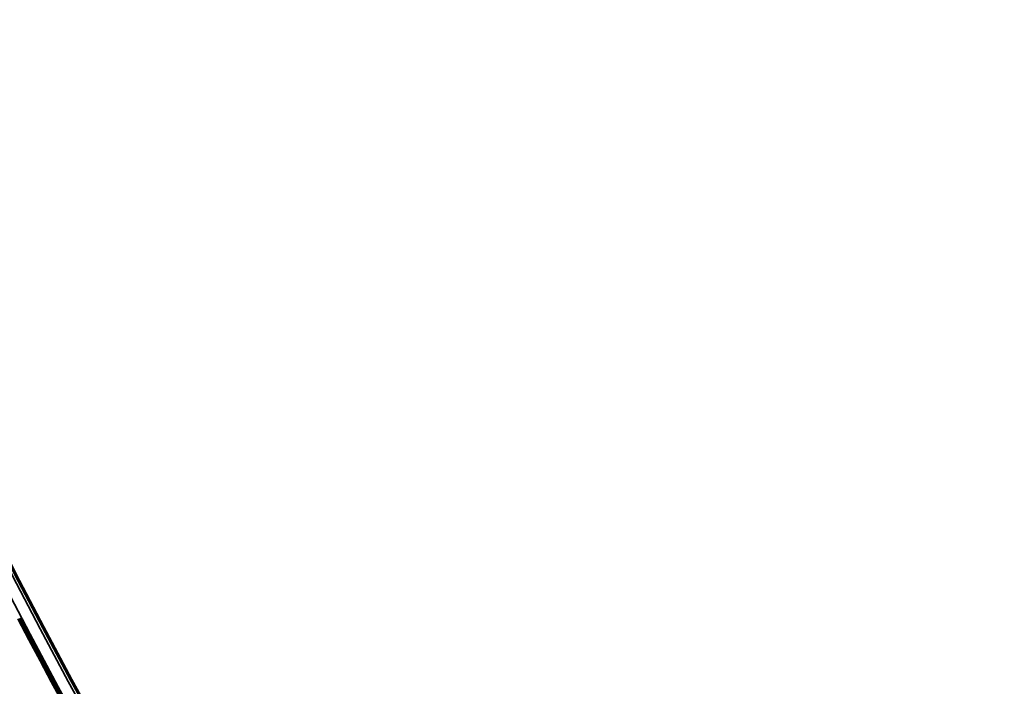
# Model space of a CAD drawing. Header units: millimetres. Extents: x -1503 to 2224, y -4278 to 2541.
# Tile 11 of 50: x -349 to -202, y -3630 to -3530. Entities that reach past the tile are written whole.
import ezdxf

# ---------------------------------------------------------------- set-up
doc = ezdxf.new("R2010")
doc.units = ezdxf.units.MM
doc.header["$LTSCALE"] = 0.75
doc.layers.add('Visible', color=7, linetype='Continuous', lineweight=70)
doc.layers.add('Visible Narrow', color=7, linetype='Continuous', lineweight=35)

msp = doc.modelspace()

# ---------------------------------------------------------------- linework, layer by layer
at = {"layer": 'Visible', "extrusion": (0, -5.969e-13, -1)}
for radius in [763.5, 736.5]:
    msp.add_circle((-305.85, -3277.76, -27.4), radius, dxfattribs=at)
at = {"layer": 'Visible'}
msp.add_arc((305.85, -3277.76, 27.8), 739.1, 207.54788, 242.45212, dxfattribs=at)
at = {"layer": 'Visible', "extrusion": (0, -5.969e-13, -1)}
for centre, radius, start, end in [((349.83, -3619.29, -27.5), 1.02, 226.1854, 231.4758), ((-305.85, -3277.76, -27.6), 739, 297.58742, 332.41258), ((-305.85, -3277.76, -27.6), 761, 297.53924, 332.46076)]:
    msp.add_arc(centre, radius, start, end, dxfattribs=at)
msp.add_ellipse((-349.4, -3619.58, 27.5), major_axis=(0.385, 0.599), ratio=0.700692, start_param=1.885762, end_param=1.898956, dxfattribs=at)
at = {"layer": 'Visible Narrow', "extrusion": (0, -5.969e-13, -1)}
for radius in [763, 761.3, 738.7, 737]:
    msp.add_circle((-305.85, -3277.76, -27.9), radius, dxfattribs=at)
at = {"layer": 'Visible Narrow'}
for centre, radius, start, end in [((305.85, -3277.76, 28.1), 739.4, 207.54803, 242.45197), ((-349.83, -3619.29, 27.7), 0.814, 311.2652, 313.831), ((305.85, -3277.76, 28.1), 760.6, 207.55824, 242.44176)]:
    msp.add_arc(centre, radius, start, end, dxfattribs=at)
at = {"layer": 'Visible Narrow', "extrusion": (-0.721215, -0.692711, 4.323e-13)}
msp.add_arc((2368.77, 27.5, 2759.43), 0.2, 0, 90, dxfattribs=at)
at = {"layer": 'Visible Narrow'}
msp.add_ellipse((-349.57, -3619.46, 27.7), major_axis=(0.342, 0.537), ratio=0.794218, start_param=4.415372, end_param=4.553229, dxfattribs=at)

doc.saveas('drawing.dxf')
